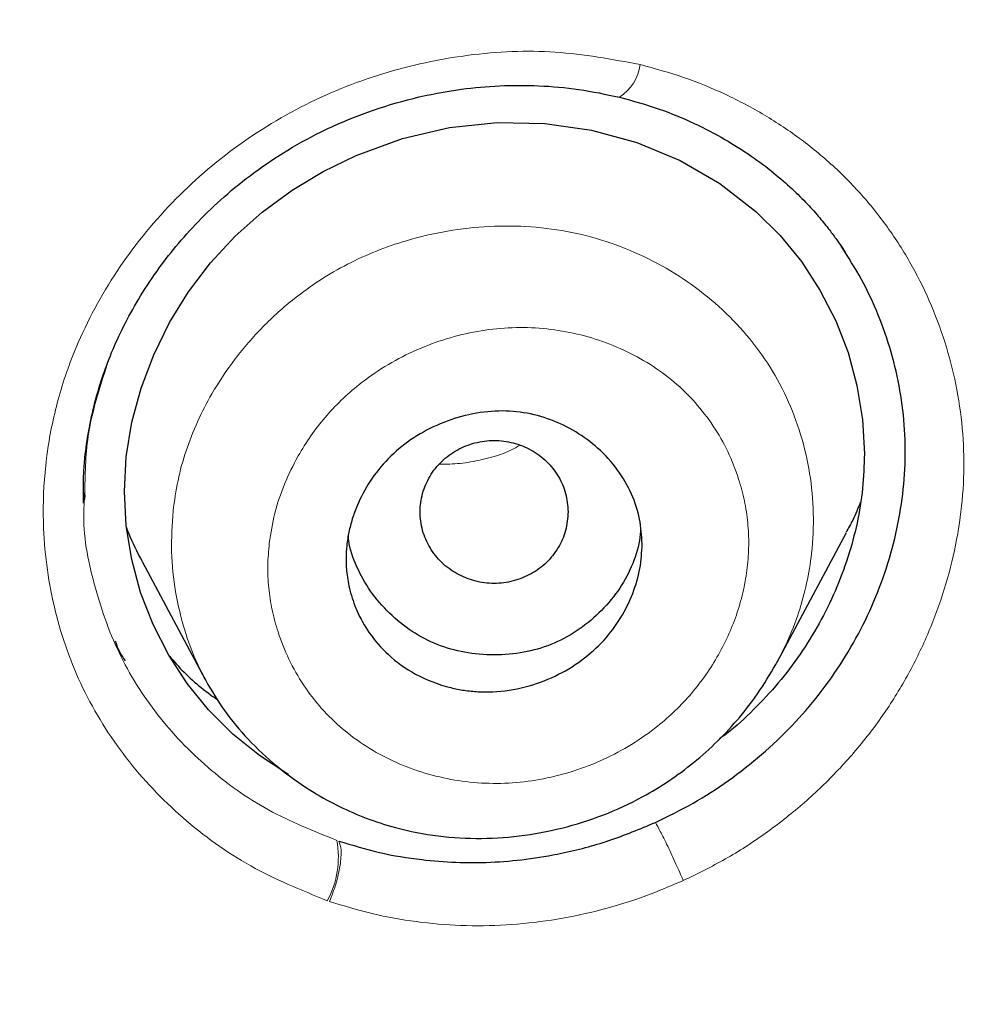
# Model space of a CAD drawing. Header units: millimetres. Extents: x 8 to 830, y 12 to 2106.
# Tile 184 of 256: x 500.1 to 505.93, y 1776.32 to 1782.3. Entities that reach past the tile are written whole.
import ezdxf

# ---------------------------------------------------------------- set-up
doc = ezdxf.new("R2010")
doc.units = ezdxf.units.MM

msp = doc.modelspace()

# ---------------------------------------------------------------- linework, layer by layer
at = {"color": 7, "linetype": 'Continuous', "lineweight": 30}
for p, q in [((500.4925, 1779.4282), (500.489, 1779.3699)), ((500.4925, 1779.4282), (500.489, 1779.3699)), ((500.4899, 1779.4283), (500.4899, 1779.4115)), ((500.4899, 1779.4283), (500.4899, 1779.4115)), ((500.4961, 1779.4139), (500.4946, 1779.388)), ((500.4961, 1779.4139), (500.4946, 1779.388)), ((504.7053, 1778.3978), (505.1258, 1779.1864)), ((500.8451, 1779.0103), (501.2273, 1778.293)), ((504.7807, 1778.3591), (504.7808, 1778.3592)), ((504.7807, 1778.3591), (504.7808, 1778.3592)), ((501.2341, 1778.2836), (501.229, 1778.2939))]:
    msp.add_line(p, q, dxfattribs=at)
at = {"color": 8, "linetype": 'Continuous', "lineweight": 0}
msp.add_line((501.24, 1778.2716), (501.2341, 1778.2836), dxfattribs=at)
at = {"color": 7, "linetype": 'Continuous', "lineweight": 30, "flags": 128}
msp.add_lwpolyline([(501.7353, 1777.7144), (501.7313, 1777.7165), (501.5573, 1777.8301), (501.3963, 1777.9606), (501.2489, 1778.1076), (501.119, 1778.2675), (501.0066, 1778.4403), (500.9117, 1778.626), (500.8356, 1778.8219), (500.7812, 1779.0222), (500.7484, 1779.227), (500.7374, 1779.4361), (500.7487, 1779.6457), (500.783, 1779.8569), (500.8386, 1780.0643), (500.9152, 1780.2673), (501.0111, 1780.4622), (501.1266, 1780.6492), (501.2605, 1780.8258), (501.4099, 1780.9874), (501.5748, 1781.1343), (501.7557, 1781.2673), (501.9459, 1781.382), (502.1464, 1781.4795), (502.4276, 1781.5821), (502.7131, 1781.6486), (503.0029, 1781.6792), (503.2924, 1781.674), (503.5756, 1781.6331), (503.8524, 1781.5567), (504.1154, 1781.4472), (504.3564, 1781.3075), (504.5749, 1781.1377), (504.7218, 1780.9923), (504.8517, 1780.8333), (504.9645, 1780.6605), (505.0602, 1780.4742), (505.1352, 1780.2813), (505.1896, 1780.081), (505.2233, 1779.8733), (505.2345, 1779.665), (505.2345, 1779.665)], dxfattribs=at)
msp.add_lwpolyline([(501.7353, 1777.7144), (501.7313, 1777.7165), (501.5573, 1777.8301), (501.3963, 1777.9606), (501.2489, 1778.1076), (501.119, 1778.2675), (501.0066, 1778.4403), (500.9117, 1778.626), (500.8356, 1778.8219), (500.7812, 1779.0222), (500.7484, 1779.227), (500.7374, 1779.4361), (500.7487, 1779.6457), (500.783, 1779.8569), (500.8386, 1780.0643), (500.9152, 1780.2673), (501.0111, 1780.4622), (501.1266, 1780.6492), (501.2605, 1780.8258), (501.4099, 1780.9874), (501.5748, 1781.1343), (501.7557, 1781.2673), (501.9459, 1781.382), (502.1464, 1781.4795), (502.4276, 1781.5821), (502.7131, 1781.6486), (503.0029, 1781.6792), (503.2924, 1781.674), (503.5756, 1781.6331), (503.8524, 1781.5567), (504.1154, 1781.4472), (504.3564, 1781.3075), (504.5749, 1781.1377), (504.7218, 1780.9923), (504.8517, 1780.8333), (504.9645, 1780.6605), (505.0602, 1780.4742), (505.1352, 1780.2813), (505.1896, 1780.081), (505.2233, 1779.8733), (505.2345, 1779.665), (505.2345, 1779.665)], dxfattribs=at)
at = {"color": 8, "linetype": 'Continuous', "lineweight": 0}
for centre, radius, start, end in [((503.5913, 1782.0716), 0.2841, 302.86538, 351.83826), ((501.4778, 1777.2138), 0.5597, 331.58737, 10.32025)]:
    msp.add_arc(centre, radius, start, end, dxfattribs=at)
at = {"color": 7, "linetype": 'Continuous', "lineweight": 30}
for points, knots in [([(510.7345, 1777.283), (511.196, 1778.5113), (512.1144, 1780.956), (513.0981, 1784.7258), (513.8725, 1788.5069), (514.4563, 1792.2995), (514.9429, 1796.4852), (515.2975, 1801.0645), (515.5074, 1806.0295), (515.6025, 1811.5769), (515.5925, 1817.7062), (515.5808, 1824.4363), (515.4774, 1831.185), (515.1582, 1837.9628), (514.6141, 1843.6189), (513.9442, 1848.142), (513.2786, 1851.5396), (512.3994, 1854.9237), (511.2437, 1858.2683), (509.8264, 1861.3448), (508.149, 1864.1086), (506.2557, 1866.5237), (504.0457, 1868.669), (501.6067, 1870.5234), (499.0248, 1872.1214), (495.9035, 1873.724), (492.2173, 1875.2455), (487.9674, 1876.6144), (483.6514, 1877.6968), (479.2858, 1878.5243), (474.8847, 1879.0927), (470.4737, 1879.4169), (466.0811, 1879.5438), (461.7102, 1879.5546), (457.3392, 1879.5425), (452.9465, 1879.4146), (448.5357, 1879.0926), (444.1344, 1878.5252), (439.7689, 1877.6974), (435.4526, 1876.6159), (431.2032, 1875.2452), (427.5168, 1873.7246), (424.3955, 1872.1222), (421.8134, 1870.5248), (419.3748, 1868.6694), (417.1645, 1866.5249), (415.271, 1864.109), (413.594, 1861.3452), (412.1761, 1858.2686), (411.0209, 1854.9241), (410.1414, 1851.5401), (409.4759, 1848.1425), (408.8061, 1843.6193), (408.2616, 1837.9633), (407.9432, 1831.1854), (407.8394, 1824.4365), (407.8275, 1817.7065), (407.8173, 1811.1258), (407.9407, 1804.6729), (408.2877, 1798.3482), (408.8661, 1792.8889), (409.5849, 1788.3045), (410.3544, 1784.5914), (411.3287, 1780.8899), (412.232, 1778.4891), (412.6859, 1777.283)], [0, 0, 0, 0, 0.01422, 0.028301, 0.042283, 0.056188, 0.070046, 0.088148, 0.106186, 0.124159, 0.148558, 0.172923, 0.197399, 0.221993, 0.24671, 0.259145, 0.27167, 0.284302, 0.297067, 0.309991, 0.320883, 0.3319, 0.342924, 0.353811, 0.364567, 0.375221, 0.391058, 0.40678, 0.422432, 0.438055, 0.453668, 0.469227, 0.484683, 0.500001, 0.515318, 0.530774, 0.546334, 0.561944, 0.577571, 0.59322, 0.608942, 0.624779, 0.635434, 0.646191, 0.657076, 0.668103, 0.679114, 0.690014, 0.702933, 0.7157, 0.728331, 0.740856, 0.753291, 0.778008, 0.802602, 0.827078, 0.851444, 0.875842, 0.898728, 0.921719, 0.944802, 0.958463, 0.9722, 0.986034, 1, 1, 1, 1]), ([(510.7345, 1777.283), (511.196, 1778.5113), (512.1144, 1780.956), (513.0981, 1784.7258), (513.8725, 1788.5069), (514.4563, 1792.2995), (514.9429, 1796.4852), (515.2975, 1801.0645), (515.5074, 1806.0295), (515.6025, 1811.5769), (515.5925, 1817.7062), (515.5808, 1824.4363), (515.4774, 1831.185), (515.1582, 1837.9628), (514.6141, 1843.6189), (513.9442, 1848.142), (513.2786, 1851.5396), (512.3994, 1854.9237), (511.2437, 1858.2683), (509.8264, 1861.3448), (508.149, 1864.1086), (506.2557, 1866.5237), (504.0457, 1868.669), (501.6067, 1870.5234), (499.0248, 1872.1214), (495.9035, 1873.724), (492.2173, 1875.2455), (487.9674, 1876.6144), (483.6514, 1877.6968), (479.2858, 1878.5243), (474.8847, 1879.0927), (470.4737, 1879.4169), (466.0811, 1879.5438), (461.7102, 1879.5546), (457.3392, 1879.5425), (452.9465, 1879.4146), (448.5357, 1879.0926), (444.1344, 1878.5252), (439.7689, 1877.6974), (435.4526, 1876.6159), (431.2032, 1875.2452), (427.5168, 1873.7246), (424.3955, 1872.1222), (421.8134, 1870.5248), (419.3748, 1868.6694), (417.1645, 1866.5249), (415.271, 1864.109), (413.594, 1861.3452), (412.1761, 1858.2686), (411.0209, 1854.9241), (410.1414, 1851.5401), (409.4759, 1848.1425), (408.8061, 1843.6193), (408.2616, 1837.9633), (407.9432, 1831.1854), (407.8394, 1824.4365), (407.8275, 1817.7065), (407.8173, 1811.1258), (407.9407, 1804.6729), (408.2877, 1798.3482), (408.8661, 1792.8889), (409.5849, 1788.3045), (410.3544, 1784.5914), (411.3287, 1780.8899), (412.232, 1778.4891), (412.6859, 1777.283)], [0, 0, 0, 0, 0.01422, 0.028301, 0.042283, 0.056188, 0.070046, 0.088148, 0.106186, 0.124159, 0.148558, 0.172923, 0.197399, 0.221993, 0.24671, 0.259145, 0.27167, 0.284302, 0.297067, 0.309991, 0.320883, 0.3319, 0.342924, 0.353811, 0.364567, 0.375221, 0.391058, 0.40678, 0.422432, 0.438055, 0.453668, 0.469227, 0.484683, 0.500001, 0.515318, 0.530774, 0.546334, 0.561944, 0.577571, 0.59322, 0.608942, 0.624779, 0.635434, 0.646191, 0.657076, 0.668103, 0.679114, 0.690014, 0.702933, 0.7157, 0.728331, 0.740856, 0.753291, 0.778008, 0.802602, 0.827078, 0.851444, 0.875842, 0.898728, 0.921719, 0.944802, 0.958463, 0.9722, 0.986034, 1, 1, 1, 1]), ([(509.3423, 1777.4049), (509.7183, 1778.3924), (510.4698, 1780.3658), (511.3321, 1783.4065), (512.0458, 1786.4763), (512.6171, 1789.5709), (513.0767, 1792.6797), (513.5103, 1796.3921), (513.8592, 1800.711), (514.082, 1805.6321), (514.1824, 1810.777), (514.1877, 1816.1421), (514.1728, 1821.7311), (514.1152, 1827.3234), (513.9424, 1832.9205), (513.5875, 1838.5169), (513.0842, 1843.1695), (512.5192, 1846.875), (511.9914, 1849.6415), (511.3341, 1852.3856), (510.5188, 1855.0941), (509.5118, 1857.7456), (508.3826, 1860.0977), (507.1653, 1862.1408), (505.9164, 1863.8884), (504.5021, 1865.5141), (502.7581, 1867.1622), (500.6561, 1868.7706), (498.2049, 1870.3023), (495.4674, 1871.7247), (492.4542, 1873.021), (489.1781, 1874.1775), (485.8389, 1875.1431), (482.4531, 1875.9391), (478.7474, 1876.6301), (474.7215, 1877.1587), (470.3866, 1877.4866), (466.0475, 1877.6185), (461.7109, 1877.6317), (457.3736, 1877.6168), (453.0331, 1877.4839), (448.6974, 1877.1591), (444.6718, 1876.6304), (440.9669, 1875.9404), (437.5818, 1875.1439), (434.2431, 1874.1765), (430.9665, 1873.02), (427.9522, 1871.7254), (425.2152, 1870.3025), (422.7646, 1868.7707), (420.6639, 1867.1614), (418.9187, 1865.5147), (417.5059, 1863.8877), (416.2553, 1862.1413), (415.0394, 1860.0972), (413.9094, 1857.7456), (412.9024, 1855.0942), (412.0874, 1852.3857), (411.43, 1849.6416), (410.902, 1846.8752), (410.3372, 1843.1697), (409.8334, 1838.5173), (409.4791, 1832.9208), (409.3061, 1827.3237), (409.2483, 1821.7314), (409.2333, 1816.1424), (409.2386, 1810.8518), (409.3331, 1805.8564), (409.5372, 1801.1587), (409.8955, 1796.4662), (410.376, 1792.367), (410.9254, 1788.8629), (411.4883, 1785.9489), (412.1819, 1783.0587), (413.0111, 1780.1956), (413.7221, 1778.3357), (414.078, 1777.4049)], [0, 0, 0, 0, 0.011709, 0.0234, 0.035079, 0.046745, 0.058401, 0.070053, 0.08835, 0.106637, 0.124908, 0.145647, 0.166375, 0.187119, 0.207887, 0.228673, 0.249479, 0.259892, 0.270315, 0.28075, 0.291198, 0.301658, 0.31213, 0.319994, 0.327864, 0.335737, 0.343609, 0.354092, 0.364563, 0.37502, 0.38755, 0.400066, 0.41258, 0.425091, 0.437599, 0.45323, 0.468841, 0.484431, 0.499999, 0.515569, 0.531166, 0.546782, 0.562408, 0.574915, 0.587424, 0.599934, 0.612454, 0.624987, 0.635443, 0.645912, 0.656393, 0.664263, 0.672136, 0.680006, 0.687871, 0.698343, 0.708803, 0.71925, 0.729685, 0.740108, 0.750521, 0.771326, 0.792113, 0.81288, 0.833624, 0.854353, 0.875091, 0.892532, 0.909986, 0.927451, 0.944927, 0.955919, 0.966921, 0.977933, 0.988958, 1, 1, 1, 1]), ([(509.3423, 1777.4049), (509.7183, 1778.3924), (510.4698, 1780.3658), (511.3321, 1783.4065), (512.0458, 1786.4763), (512.6171, 1789.5709), (513.0767, 1792.6797), (513.5103, 1796.3921), (513.8592, 1800.711), (514.082, 1805.6321), (514.1824, 1810.777), (514.1877, 1816.1421), (514.1728, 1821.7311), (514.1152, 1827.3234), (513.9424, 1832.9205), (513.5875, 1838.5169), (513.0842, 1843.1695), (512.5192, 1846.875), (511.9914, 1849.6415), (511.3341, 1852.3856), (510.5188, 1855.0941), (509.5118, 1857.7456), (508.3826, 1860.0977), (507.1653, 1862.1408), (505.9164, 1863.8884), (504.5021, 1865.5141), (502.7581, 1867.1622), (500.6561, 1868.7706), (498.2049, 1870.3023), (495.4674, 1871.7247), (492.4542, 1873.021), (489.1781, 1874.1775), (485.8389, 1875.1431), (482.4531, 1875.9391), (478.7474, 1876.6301), (474.7215, 1877.1587), (470.3866, 1877.4866), (466.0475, 1877.6185), (461.7109, 1877.6317), (457.3736, 1877.6168), (453.0331, 1877.4839), (448.6974, 1877.1591), (444.6718, 1876.6304), (440.9669, 1875.9404), (437.5818, 1875.1439), (434.2431, 1874.1765), (430.9665, 1873.02), (427.9522, 1871.7254), (425.2152, 1870.3025), (422.7646, 1868.7707), (420.6639, 1867.1614), (418.9187, 1865.5147), (417.5059, 1863.8877), (416.2553, 1862.1413), (415.0394, 1860.0972), (413.9094, 1857.7456), (412.9024, 1855.0942), (412.0874, 1852.3857), (411.43, 1849.6416), (410.902, 1846.8752), (410.3372, 1843.1697), (409.8334, 1838.5173), (409.4791, 1832.9208), (409.3061, 1827.3237), (409.2483, 1821.7314), (409.2333, 1816.1424), (409.2386, 1810.8518), (409.3331, 1805.8564), (409.5372, 1801.1587), (409.8955, 1796.4662), (410.376, 1792.367), (410.9254, 1788.8629), (411.4883, 1785.9489), (412.1819, 1783.0587), (413.0111, 1780.1956), (413.7221, 1778.3357), (414.078, 1777.4049)], [0, 0, 0, 0, 0.011709, 0.0234, 0.035079, 0.046745, 0.058401, 0.070053, 0.08835, 0.106637, 0.124908, 0.145647, 0.166375, 0.187119, 0.207887, 0.228673, 0.249479, 0.259892, 0.270315, 0.28075, 0.291198, 0.301658, 0.31213, 0.319994, 0.327864, 0.335737, 0.343609, 0.354092, 0.364563, 0.37502, 0.38755, 0.400066, 0.41258, 0.425091, 0.437599, 0.45323, 0.468841, 0.484431, 0.499999, 0.515569, 0.531166, 0.546782, 0.562408, 0.574915, 0.587424, 0.599934, 0.612454, 0.624987, 0.635443, 0.645912, 0.656393, 0.664263, 0.672136, 0.680006, 0.687871, 0.698343, 0.708803, 0.71925, 0.729685, 0.740108, 0.750521, 0.771326, 0.792113, 0.81288, 0.833624, 0.854353, 0.875091, 0.892532, 0.909986, 0.927451, 0.944927, 0.955919, 0.966921, 0.977933, 0.988958, 1, 1, 1, 1]), ([(508.3202, 1777.3359), (508.7985, 1778.4952), (509.7545, 1780.8126), (510.788, 1784.4226), (511.6166, 1788.0801), (512.2464, 1791.7765), (512.7756, 1795.8703), (513.1697, 1800.3591), (513.417, 1805.2416), (513.5453, 1810.7256), (513.5585, 1816.8085), (513.5606, 1823.49), (513.4743, 1830.1716), (513.1667, 1836.8495), (512.6311, 1842.4042), (511.9673, 1846.826), (511.3019, 1850.1163), (510.4321, 1853.3565), (509.3065, 1856.5263), (507.9429, 1859.4109), (506.3599, 1861.974), (504.5983, 1864.1964), (502.5595, 1866.1824), (500.3025, 1867.9285), (497.8838, 1869.4473), (494.9213, 1870.9911), (491.3953, 1872.4735), (487.3101, 1873.8118), (483.1507, 1874.8777), (478.9236, 1875.6925), (474.6437, 1876.2589), (470.3355, 1876.5862), (466.0213, 1876.7151), (463.1471, 1876.7218), (461.71, 1876.7251)], [0, 0, 0, 0, 0.027961, 0.055896, 0.083926, 0.111994, 0.13998, 0.176562, 0.213145, 0.249758, 0.299733, 0.349715, 0.399667, 0.449587, 0.499558, 0.524633, 0.549704, 0.574672, 0.599627, 0.624766, 0.645672, 0.666497, 0.687479, 0.708392, 0.729201, 0.750078, 0.781476, 0.812638, 0.843742, 0.874921, 0.906237, 0.937548, 0.968776, 1, 1, 1, 1]), ([(508.2107, 1777.3286), (508.6915, 1778.4907), (509.6516, 1780.811), (510.687, 1784.424), (511.5166, 1788.0821), (512.1472, 1791.781), (512.6769, 1795.88), (513.0712, 1800.3736), (513.3179, 1805.2581), (513.4455, 1810.7407), (513.4585, 1816.8209), (513.4606, 1823.4995), (513.3738, 1830.1771), (513.066, 1836.846), (512.531, 1842.3872), (511.8703, 1846.7991), (511.2047, 1850.0886), (510.3331, 1853.3346), (509.2045, 1856.5081), (507.839, 1859.3893), (506.2563, 1861.9448), (504.4955, 1864.1581), (502.4585, 1866.1349), (500.2046, 1867.8723), (497.7903, 1869.3832), (494.834, 1870.9189), (491.3161, 1872.3935), (487.2412, 1873.7249), (483.0927, 1874.7853), (478.8769, 1875.5958), (474.6084, 1876.1589), (470.3119, 1876.4841), (466.0095, 1876.6122), (463.1431, 1876.6188), (461.71, 1876.6221)], [0, 0, 0, 0, 0.02807, 0.056049, 0.084097, 0.11222, 0.14029, 0.176957, 0.213595, 0.25024, 0.300239, 0.350256, 0.400249, 0.450165, 0.500053, 0.525046, 0.550147, 0.575233, 0.600252, 0.625384, 0.646253, 0.667044, 0.687993, 0.70887, 0.729645, 0.750488, 0.781834, 0.812944, 0.843996, 0.875125, 0.90639, 0.93765, 0.968827, 1, 1, 1, 1]), ([(500.4891, 1779.3655), (500.4884, 1779.3933), (500.4871, 1779.4487), (500.4882, 1779.5427), (500.4982, 1779.6632), (500.5187, 1779.8087), (500.5539, 1779.9702), (500.601, 1780.1294), (500.6588, 1780.2838), (500.732, 1780.4436), (500.8233, 1780.6096), (500.9296, 1780.7719), (501.0512, 1780.9299), (501.1865, 1781.0814), (501.3442, 1781.2323), (501.5258, 1781.3791), (501.7324, 1781.5177), (501.9643, 1781.6423), (502.2194, 1781.7486), (502.4953, 1781.832), (502.7638, 1781.8828), (503.0192, 1781.9058), (503.2578, 1781.9058), (503.5025, 1781.8849), (503.6635, 1781.8505), (503.7454, 1781.8331)], [0, 0, 0, 0, 0.022094, 0.044001, 0.066167, 0.10178, 0.140583, 0.173955, 0.209415, 0.246866, 0.286567, 0.330158, 0.369701, 0.412191, 0.457664, 0.506167, 0.557778, 0.612584, 0.670089, 0.730212, 0.793097, 0.842176, 0.892963, 0.945538, 1, 1, 1, 1]), ([(500.4891, 1779.3655), (500.4884, 1779.3933), (500.4871, 1779.4487), (500.4882, 1779.5427), (500.4982, 1779.6632), (500.5187, 1779.8087), (500.5539, 1779.9702), (500.601, 1780.1294), (500.6588, 1780.2838), (500.732, 1780.4436), (500.8233, 1780.6096), (500.9296, 1780.7719), (501.0512, 1780.9299), (501.1865, 1781.0814), (501.3442, 1781.2323), (501.5258, 1781.3791), (501.7324, 1781.5177), (501.9643, 1781.6423), (502.2194, 1781.7486), (502.4953, 1781.832), (502.7638, 1781.8828), (503.0192, 1781.9058), (503.2578, 1781.9058), (503.5025, 1781.8849), (503.6635, 1781.8505), (503.7454, 1781.8331)], [0, 0, 0, 0, 0.022094, 0.044001, 0.066167, 0.10178, 0.140583, 0.173955, 0.209415, 0.246866, 0.286567, 0.330158, 0.369701, 0.412191, 0.457664, 0.506167, 0.557778, 0.612584, 0.670089, 0.730212, 0.793097, 0.842176, 0.892963, 0.945538, 1, 1, 1, 1]), ([(503.7454, 1781.8331), (503.8267, 1781.8107), (503.9831, 1781.7676), (504.1966, 1781.6789), (504.3832, 1781.5822), (504.5434, 1781.4807), (504.6792, 1781.3789), (504.7924, 1781.2803), (504.8854, 1781.1879), (504.9602, 1781.1041), (505.0191, 1781.031), (505.0639, 1780.9704), (505.0967, 1780.9231), (505.1137, 1780.8973), (505.1207, 1780.8866)], [0, 0, 0, 0, 0.1428432, 0.2746888, 0.3955583, 0.5054898, 0.6045458, 0.6928051, 0.7703502, 0.8372561, 0.8936537, 0.9395771, 0.9750104, 1, 1, 1, 1]), ([(503.7454, 1781.8331), (503.8267, 1781.8107), (503.9831, 1781.7676), (504.1966, 1781.6789), (504.3832, 1781.5822), (504.5434, 1781.4807), (504.6792, 1781.3789), (504.7924, 1781.2803), (504.8854, 1781.1879), (504.9602, 1781.1041), (505.0191, 1781.031), (505.0639, 1780.9704), (505.0967, 1780.9231), (505.1137, 1780.8973), (505.1207, 1780.8866)], [0, 0, 0, 0, 0.1428432, 0.2746888, 0.3955583, 0.5054898, 0.6045458, 0.6928051, 0.7703502, 0.8372561, 0.8936537, 0.9395771, 0.9750104, 1, 1, 1, 1]), ([(503.9646, 1777.4232), (504.0416, 1777.4608), (504.1952, 1777.5359), (504.4107, 1777.6757), (504.612, 1777.833), (504.7964, 1778.0084), (504.9623, 1778.1998), (505.1076, 1778.4059), (505.2307, 1778.6246), (505.3311, 1778.8531), (505.4076, 1779.0888), (505.4593, 1779.3291), (505.4852, 1779.571), (505.4839, 1779.8122), (505.4551, 1780.0503), (505.4011, 1780.2837), (505.3223, 1780.5095), (505.2219, 1780.7266), (505.1362, 1780.8605), (505.0934, 1780.9275)], [0, 0, 0, 0, 0.059117, 0.118016, 0.176754, 0.235378, 0.293944, 0.352528, 0.411247, 0.470092, 0.528967, 0.587775, 0.64644, 0.704934, 0.76355, 0.822501, 0.881665, 0.940884, 1, 1, 1, 1]), ([(503.9646, 1777.4232), (504.0416, 1777.4608), (504.1952, 1777.5359), (504.4107, 1777.6757), (504.612, 1777.833), (504.7964, 1778.0084), (504.9623, 1778.1998), (505.1076, 1778.4059), (505.2307, 1778.6246), (505.3311, 1778.8531), (505.4076, 1779.0888), (505.4593, 1779.3291), (505.4852, 1779.571), (505.4839, 1779.8122), (505.4551, 1780.0503), (505.4011, 1780.2837), (505.3223, 1780.5095), (505.2219, 1780.7266), (505.1362, 1780.8605), (505.0934, 1780.9275)], [0, 0, 0, 0, 0.059117, 0.118016, 0.176754, 0.235378, 0.293944, 0.352528, 0.411247, 0.470092, 0.528967, 0.587775, 0.64644, 0.704934, 0.76355, 0.822501, 0.881665, 0.940884, 1, 1, 1, 1]), ([(503.8841, 1779.117), (503.8813, 1779.0671), (503.8757, 1778.9655), (503.8304, 1778.8131), (503.7572, 1778.6644), (503.6529, 1778.5251), (503.5178, 1778.4038), (503.3556, 1778.307), (503.1723, 1778.2404), (503.0123, 1778.216), (502.8881, 1778.2168), (502.8026, 1778.2255), (502.6716, 1778.2513), (502.5085, 1778.3142), (502.3417, 1778.433), (502.2247, 1778.5679), (502.1496, 1778.7025), (502.1069, 1778.8264), (502.0875, 1778.9332), (502.0826, 1779.025), (502.0873, 1779.1084), (502.1001, 1779.1893), (502.121, 1779.2694), (502.1594, 1779.3747), (502.2267, 1779.5014), (502.3367, 1779.6386), (502.4745, 1779.7538), (502.6337, 1779.8432), (502.8086, 1779.9032), (502.9883, 1779.9301), (503.1649, 1779.9204), (503.3307, 1779.8762), (503.4828, 1779.8023), (503.6212, 1779.7), (503.7375, 1779.5722), (503.8228, 1779.4246), (503.8747, 1779.2719), (503.881, 1779.1675), (503.8841, 1779.117)], [0, 0, 0, 0, 0.02767, 0.056276, 0.085841, 0.116449, 0.148242, 0.181073, 0.215228, 0.250505, 0.266499, 0.281929, 0.296936, 0.339012, 0.37683, 0.410216, 0.439373, 0.464235, 0.484761, 0.500898, 0.515856, 0.530943, 0.545988, 0.561124, 0.591765, 0.622674, 0.654034, 0.685915, 0.718217, 0.751137, 0.78227, 0.813419, 0.844532, 0.875597, 0.909672, 0.94167, 0.971821, 1, 1, 1, 1]), ([(503.4341, 1779.3112), (503.431, 1779.3491), (503.4248, 1779.4249), (503.3775, 1779.5308), (503.3062, 1779.6223), (503.2114, 1779.6916), (503.1018, 1779.7355), (502.9841, 1779.7511), (502.8664, 1779.7355), (502.7568, 1779.6916), (502.6621, 1779.6223), (502.5903, 1779.5308), (502.5449, 1779.4249), (502.5287, 1779.3112), (502.5449, 1779.1975), (502.5903, 1779.0916), (502.6621, 1779.0002), (502.7568, 1778.9308), (502.8664, 1778.887), (502.9841, 1778.8713), (503.1018, 1778.887), (503.2114, 1778.9308), (503.3062, 1779.0002), (503.3775, 1779.0916), (503.4248, 1779.1975), (503.431, 1779.2733), (503.4341, 1779.3112)], [0, 0, 0, 0, 0.041659, 0.083341, 0.125, 0.166659, 0.208341, 0.25, 0.291659, 0.333341, 0.375, 0.416659, 0.458341, 0.5, 0.541659, 0.583341, 0.625, 0.666659, 0.708341, 0.75, 0.791659, 0.833341, 0.875, 0.916659, 0.958341, 1, 1, 1, 1]), ([(505.2345, 1779.665), (505.2324, 1779.5944), (505.2281, 1779.4536), (505.1933, 1779.2427), (505.1375, 1779.034), (505.0599, 1778.8294), (504.963, 1778.6317), (504.8472, 1778.4447), (504.714, 1778.2694), (504.5634, 1778.1084), (504.4426, 1777.9953), (504.3687, 1777.9418), (504.3545, 1777.9316)], [0, 0, 0, 0, 0.108514, 0.216302, 0.324546, 0.434397, 0.543986, 0.65192, 0.759302, 0.867221, 0.974567, 1, 1, 1, 1]), ([(505.2345, 1779.665), (505.2324, 1779.5944), (505.2281, 1779.4536), (505.1933, 1779.2427), (505.1375, 1779.034), (505.0599, 1778.8294), (504.963, 1778.6317), (504.8472, 1778.4447), (504.714, 1778.2694), (504.5634, 1778.1084), (504.4426, 1777.9953), (504.3687, 1777.9418), (504.3545, 1777.9316)], [0, 0, 0, 0, 0.108514, 0.216302, 0.324546, 0.434397, 0.543986, 0.65192, 0.759302, 0.867221, 0.974567, 1, 1, 1, 1]), ([(505.2099, 1779.3687), (505.1956, 1779.3328), (505.1709, 1779.2707), (505.1373, 1779.2123), (505.1232, 1779.1878)], [0, 0, 0, 0, 0.580208, 1, 1, 1, 1]), ([(500.8461, 1779.0108), (500.816, 1779.0668), (500.7798, 1779.1343), (500.7541, 1779.2064), (500.7497, 1779.2186)], [0, 0, 0, 0, 0.830481, 1, 1, 1, 1]), ([(503.8744, 1779.211), (503.8727, 1779.1865), (503.8672, 1779.1063), (503.8224, 1778.9754), (503.7396, 1778.8253), (503.6241, 1778.6931), (503.4874, 1778.5819), (503.3321, 1778.5002), (503.1626, 1778.4518), (502.9844, 1778.4369), (502.8061, 1778.4516), (502.6365, 1778.4999), (502.4813, 1778.5813), (502.3447, 1778.6926), (502.2288, 1778.8249), (502.1465, 1778.9754), (502.104, 1779.0917), (502.0987, 1779.157), (502.0979, 1779.1667)], [0, 0, 0, 0, 0.029501, 0.096861, 0.164121, 0.234077, 0.304199, 0.371491, 0.438744, 0.508755, 0.578926, 0.646212, 0.713411, 0.78333, 0.853625, 0.921026, 0.988322, 1, 1, 1, 1]), ([(500.6803, 1778.5273), (500.6877, 1778.5065), (500.7031, 1778.4636), (500.7283, 1778.4257), (500.7412, 1778.4062)], [0, 0, 0, 0, 0.484556, 1, 1, 1, 1]), ([(500.6803, 1778.5273), (500.6877, 1778.5065), (500.7031, 1778.4636), (500.7283, 1778.4257), (500.7412, 1778.4062)], [0, 0, 0, 0, 0.484556, 1, 1, 1, 1]), ([(501.0102, 1778.4347), (501.0237, 1778.419), (501.0978, 1778.3325), (501.1972, 1778.243), (501.2896, 1778.1788), (501.3046, 1778.1684)], [0, 0, 0, 0, 0.156646, 0.86281, 1, 1, 1, 1]), ([(501.0102, 1778.4347), (501.0237, 1778.419), (501.0978, 1778.3325), (501.1972, 1778.243), (501.2896, 1778.1788), (501.3046, 1778.1684)], [0, 0, 0, 0, 0.156646, 0.86281, 1, 1, 1, 1]), ([(501.2313, 1778.2857), (501.2675, 1778.2242), (501.3424, 1778.0967), (501.4893, 1777.9225), (501.6651, 1777.7578), (501.8473, 1777.6272), (502.0235, 1777.5277), (502.1851, 1777.4551), (502.3799, 1777.3886), (502.6098, 1777.3395), (502.8735, 1777.3205), (503.1372, 1777.3358), (503.3965, 1777.3837), (503.6489, 1777.4637), (503.8654, 1777.5635), (504.048, 1777.674), (504.2001, 1777.7867), (504.345, 1777.9164), (504.4802, 1778.0634), (504.605, 1778.2265), (504.6739, 1778.3464), (504.7088, 1778.4071)], [0, 0, 0, 0, 0.050376, 0.104393, 0.162101, 0.223451, 0.266252, 0.309135, 0.351586, 0.414503, 0.476977, 0.539062, 0.600724, 0.661938, 0.724161, 0.767067, 0.811113, 0.856382, 0.902934, 0.950801, 1, 1, 1, 1]), ([(491.3954, 1756.8525), (492.0372, 1757.4296), (493.3208, 1758.5836), (495.2393, 1760.3175), (496.884, 1761.8228), (498.2548, 1763.1005), (499.3574, 1764.1464), (500.4486, 1765.2034), (501.3979, 1766.1502), (502.208, 1766.9839), (502.8839, 1767.6998), (503.5477, 1768.4262), (504.1974, 1769.1639), (504.8303, 1769.9148), (505.4431, 1770.6802), (506.033, 1771.4616), (506.5969, 1772.2603), (507.1312, 1773.0778), (507.6348, 1773.9135), (508.1082, 1774.7655), (508.5508, 1775.6323), (508.9654, 1776.5114), (509.2165, 1777.1072), (509.342, 1777.405)], [0, 0, 0, 0, 0.093359, 0.186706, 0.280006, 0.334976, 0.389956, 0.444959, 0.499974, 0.535699, 0.571426, 0.607157, 0.64289, 0.678614, 0.714318, 0.750006, 0.785687, 0.821385, 0.857107, 0.892845, 0.928584, 0.964309, 1, 1, 1, 1]), ([(491.3954, 1756.8525), (492.0372, 1757.4296), (493.3208, 1758.5836), (495.2393, 1760.3175), (496.884, 1761.8228), (498.2548, 1763.1005), (499.3574, 1764.1464), (500.4486, 1765.2034), (501.3979, 1766.1502), (502.208, 1766.9839), (502.8839, 1767.6998), (503.5477, 1768.4262), (504.1974, 1769.1639), (504.8303, 1769.9148), (505.4431, 1770.6802), (506.033, 1771.4616), (506.5969, 1772.2603), (507.1312, 1773.0778), (507.6348, 1773.9135), (508.1082, 1774.7655), (508.5508, 1775.6323), (508.9654, 1776.5114), (509.2165, 1777.1072), (509.342, 1777.405)], [0, 0, 0, 0, 0.093359, 0.186706, 0.280006, 0.334976, 0.389956, 0.444959, 0.499974, 0.535699, 0.571426, 0.607157, 0.64289, 0.678614, 0.714318, 0.750006, 0.785687, 0.821385, 0.857107, 0.892845, 0.928584, 0.964309, 1, 1, 1, 1]), ([(502.0407, 1777.3099), (502.1223, 1777.2852), (502.2863, 1777.2353), (502.5259, 1777.1958), (502.7521, 1777.178), (502.9645, 1777.1788), (503.1793, 1777.1969), (503.4204, 1777.2377), (503.6855, 1777.3068), (503.8711, 1777.3842), (503.9646, 1777.4232)], [0, 0, 0, 0, 0.132679, 0.266786, 0.373492, 0.480196, 0.589992, 0.699787, 0.848856, 1, 1, 1, 1]), ([(502.0407, 1777.3099), (502.1223, 1777.2852), (502.2863, 1777.2353), (502.5259, 1777.1958), (502.7521, 1777.178), (502.9645, 1777.1788), (503.1793, 1777.1969), (503.4204, 1777.2377), (503.6855, 1777.3068), (503.8711, 1777.3842), (503.9646, 1777.4232)], [0, 0, 0, 0, 0.132679, 0.266786, 0.373492, 0.480196, 0.589992, 0.699787, 0.848856, 1, 1, 1, 1]), ([(461.71, 1758.4827), (462.9606, 1758.4859), (465.4593, 1758.4922), (469.2013, 1758.5827), (472.9315, 1758.781), (476.3812, 1759.1087), (479.5513, 1759.5395), (482.4481, 1760.0395), (485.3303, 1760.6506), (487.8527, 1761.3048), (490.0143, 1761.9649), (491.8231, 1762.593), (493.6069, 1763.2983), (495.3598, 1764.0869), (497.0684, 1764.9652), (498.7186, 1765.9383), (500.2323, 1766.9698), (501.6094, 1768.0531), (502.8473, 1769.176), (503.9892, 1770.3833), (505.0326, 1771.6606), (505.9816, 1773.0009), (506.8424, 1774.3984), (507.6279, 1775.8434), (508.0891, 1776.8377), (508.3202, 1777.3359)], [0, 0, 0, 0, 0.069983, 0.139819, 0.209532, 0.279196, 0.333982, 0.388895, 0.444034, 0.499198, 0.534947, 0.570667, 0.606421, 0.642292, 0.678185, 0.713872, 0.749485, 0.780797, 0.812262, 0.843597, 0.874737, 0.905872, 0.93711, 0.968486, 1, 1, 1, 1]), ([(461.71, 1758.5786), (462.9569, 1758.5817), (465.448, 1758.5879), (469.1788, 1758.6776), (472.898, 1758.8743), (476.3376, 1759.1995), (479.4986, 1759.6273), (482.3871, 1760.1238), (485.2612, 1760.7308), (487.7767, 1761.3806), (489.9325, 1762.0361), (491.7368, 1762.66), (493.5161, 1763.3606), (495.265, 1764.144), (496.97, 1765.0167), (498.6171, 1765.9837), (500.1284, 1767.009), (501.5038, 1768.0861), (502.7406, 1769.2028), (503.8818, 1770.404), (504.9247, 1771.6756), (505.8731, 1773.0101), (506.7335, 1774.402), (507.5187, 1775.8415), (507.9797, 1776.8322), (508.2107, 1777.3286)], [0, 0, 0, 0, 0.069984, 0.139823, 0.209539, 0.279207, 0.333996, 0.38891, 0.444049, 0.499214, 0.534963, 0.570684, 0.606438, 0.642308, 0.678202, 0.71389, 0.749503, 0.780813, 0.812277, 0.843614, 0.874752, 0.905882, 0.937115, 0.968487, 1, 1, 1, 1]), ([(510.7344, 1777.2831), (510.4257, 1776.5668), (509.8081, 1775.134), (508.6976, 1773.0682), (507.4384, 1771.087), (506.0411, 1769.1963), (504.5521, 1767.3741), (502.4833, 1765.013), (500.1525, 1762.5253), (498.3214, 1760.6399), (497.5868, 1759.8835)], [0, 0, 0, 0, 0.10699, 0.214039, 0.321081, 0.428225, 0.535423, 0.642523, 0.856592, 1, 1, 1, 1]), ([(510.7344, 1777.2831), (510.4257, 1776.5668), (509.8081, 1775.134), (508.6976, 1773.0682), (507.4384, 1771.087), (506.0411, 1769.1963), (504.5521, 1767.3741), (502.4833, 1765.013), (500.1525, 1762.5253), (498.3214, 1760.6399), (497.5868, 1759.8835)], [0, 0, 0, 0, 0.10699, 0.214039, 0.321081, 0.428225, 0.535423, 0.642523, 0.856592, 1, 1, 1, 1])]:
    msp.add_open_spline(points, degree=3, knots=knots, dxfattribs=at)
at = {"color": 8, "linetype": 'Continuous', "lineweight": 0}
for points, knots in [([(461.7102, 1877.1064), (463.6334, 1877.1007), (467.4701, 1877.0893), (473.2076, 1876.8043), (478.4196, 1876.1682), (483.1015, 1875.2722), (487.2786, 1874.2081), (491.401, 1872.8658), (494.9685, 1871.3724), (497.9684, 1869.8161), (500.4223, 1868.2829), (502.7162, 1866.525), (504.7799, 1864.5163), (506.5768, 1862.2804), (508.1983, 1859.7003), (509.5923, 1856.7901), (510.7438, 1853.5877), (511.6352, 1850.3096), (512.3167, 1846.9835), (512.9942, 1842.5268), (513.5405, 1836.9357), (513.855, 1830.217), (513.944, 1823.4955), (513.9426, 1816.7731), (513.9267, 1810.2038), (513.7534, 1803.7983), (513.3469, 1797.5794), (512.7111, 1792.2591), (511.939, 1787.835), (511.125, 1784.2867), (510.1148, 1780.7691), (509.1872, 1778.5013), (508.7216, 1777.3629)], [0, 0, 0, 0, 0.041621, 0.083027, 0.124254, 0.155187, 0.186259, 0.217684, 0.249258, 0.270278, 0.291311, 0.312423, 0.333508, 0.354515, 0.375614, 0.400882, 0.426039, 0.451271, 0.476543, 0.501735, 0.551843, 0.601883, 0.651941, 0.702019, 0.752119, 0.798831, 0.845298, 0.891449, 0.918531, 0.94558, 0.97268, 1, 1, 1, 1]), ([(507.5961, 1777.288), (508.0351, 1778.3202), (508.9099, 1780.3767), (509.8851, 1783.5682), (510.6842, 1786.7899), (511.314, 1790.0483), (511.9185, 1794.0628), (512.4186, 1798.8363), (512.745, 1804.3599), (512.8897, 1809.8863), (512.9176, 1815.4127), (512.9177, 1820.9416), (512.8914, 1826.4761), (512.7562, 1832.0134), (512.4471, 1837.5452), (511.9877, 1842.1394), (511.4638, 1845.7927), (510.9635, 1848.5171), (510.3313, 1851.2226), (509.5437, 1853.897), (508.5653, 1856.5144), (507.4635, 1858.8332), (506.2733, 1860.8484), (505.0493, 1862.5697), (503.6682, 1864.1664), (501.9731, 1865.7816), (499.9258, 1867.3626), (497.5262, 1868.8719), (494.8407, 1870.2722), (491.8857, 1871.5468), (488.6691, 1872.6808), (485.3851, 1873.6292), (482.0559, 1874.4135), (478.4216, 1875.0867), (474.4815, 1875.6014), (470.2371, 1875.9191), (465.9771, 1876.0442), (463.1334, 1876.0522), (461.71, 1876.0563)], [0, 0, 0, 0, 0.025187, 0.050179, 0.075123, 0.100094, 0.125136, 0.166903, 0.208626, 0.250313, 0.291969, 0.333625, 0.37529, 0.416998, 0.458703, 0.500331, 0.521117, 0.541911, 0.562756, 0.58369, 0.604635, 0.625533, 0.64124, 0.657021, 0.672697, 0.688253, 0.709036, 0.729951, 0.750861, 0.775791, 0.800731, 0.825772, 0.850789, 0.87571, 0.906738, 0.93776, 0.968848, 1, 1, 1, 1]), ([(507.5961, 1777.288), (508.0351, 1778.3202), (508.9099, 1780.3767), (509.8851, 1783.5682), (510.6842, 1786.7899), (511.314, 1790.0483), (511.9185, 1794.0628), (512.4186, 1798.8363), (512.745, 1804.3599), (512.8897, 1809.8863), (512.9176, 1815.4127), (512.9177, 1820.9416), (512.8914, 1826.4761), (512.7562, 1832.0134), (512.4471, 1837.5452), (511.9877, 1842.1394), (511.4638, 1845.7927), (510.9635, 1848.5171), (510.3313, 1851.2226), (509.5437, 1853.897), (508.5653, 1856.5144), (507.4635, 1858.8332), (506.2733, 1860.8484), (505.0493, 1862.5697), (503.6682, 1864.1664), (501.9731, 1865.7816), (499.9258, 1867.3626), (497.5262, 1868.8719), (494.8407, 1870.2722), (491.8857, 1871.5468), (488.6691, 1872.6808), (485.3851, 1873.6292), (482.0559, 1874.4135), (478.4216, 1875.0867), (474.4815, 1875.6014), (470.2371, 1875.9191), (465.9771, 1876.0442), (463.1334, 1876.0522), (461.71, 1876.0563)], [0, 0, 0, 0, 0.025187, 0.050179, 0.075123, 0.100094, 0.125136, 0.166903, 0.208626, 0.250313, 0.291969, 0.333625, 0.37529, 0.416998, 0.458703, 0.500331, 0.521117, 0.541911, 0.562756, 0.58369, 0.604635, 0.625533, 0.64124, 0.657021, 0.672697, 0.688253, 0.709036, 0.729951, 0.750861, 0.775791, 0.800731, 0.825772, 0.850789, 0.87571, 0.906738, 0.93776, 0.968848, 1, 1, 1, 1]), ([(501.9701, 1776.9475), (501.8113, 1777.0122), (501.4936, 1777.1415), (501.0818, 1777.4417), (500.7345, 1777.8059), (500.4691, 1778.2326), (500.3, 1778.7068), (500.2371, 1779.1538), (500.2469, 1779.5512), (500.3005, 1779.8908), (500.4169, 1780.2784), (500.6252, 1780.6996), (500.946, 1781.1271), (501.3421, 1781.4949), (501.8006, 1781.7867), (502.3028, 1781.9908), (502.8269, 1782.1024), (503.3593, 1782.1269), (503.7011, 1782.0632), (503.8725, 1782.0313)], [0, 0, 0, 0, 0.062553, 0.125136, 0.18763, 0.249986, 0.312389, 0.374896, 0.416589, 0.458237, 0.499864, 0.562207, 0.624564, 0.687067, 0.749882, 0.812605, 0.874931, 0.937267, 1, 1, 1, 1]), ([(501.9701, 1776.9475), (501.8113, 1777.0122), (501.4936, 1777.1415), (501.0818, 1777.4417), (500.7345, 1777.8059), (500.4691, 1778.2326), (500.3, 1778.7068), (500.2371, 1779.1538), (500.2469, 1779.5512), (500.3005, 1779.8908), (500.4169, 1780.2784), (500.6252, 1780.6996), (500.946, 1781.1271), (501.3421, 1781.4949), (501.8006, 1781.7867), (502.3028, 1781.9908), (502.8269, 1782.1024), (503.3593, 1782.1269), (503.7011, 1782.0632), (503.8725, 1782.0313)], [0, 0, 0, 0, 0.062553, 0.125136, 0.18763, 0.249986, 0.312389, 0.374896, 0.416589, 0.458237, 0.499864, 0.562207, 0.624564, 0.687067, 0.749882, 0.812605, 0.874931, 0.937267, 1, 1, 1, 1]), ([(503.8725, 1782.0313), (503.961, 1782.0071), (504.138, 1781.9587), (504.3904, 1781.8543), (504.6301, 1781.728), (504.8539, 1781.5786), (505.0597, 1781.4075), (505.2449, 1781.2158), (505.4072, 1781.0046), (505.5458, 1780.777), (505.6595, 1780.5354), (505.7472, 1780.2827), (505.8076, 1780.0214), (505.8397, 1779.7541), (505.8411, 1779.4829), (505.8121, 1779.2108), (505.754, 1778.9406), (505.6681, 1778.6756), (505.5555, 1778.4189), (505.4174, 1778.1734), (505.254, 1777.942), (505.0673, 1777.727), (504.8599, 1777.5297), (504.6337, 1777.3528), (504.3922, 1777.1959), (504.2201, 1777.1117), (504.134, 1777.0696)], [0, 0, 0, 0, 0.041676, 0.083346, 0.124994, 0.166606, 0.208184, 0.249756, 0.291399, 0.333132, 0.374907, 0.41666, 0.458335, 0.499895, 0.541448, 0.583123, 0.624889, 0.666681, 0.708419, 0.750025, 0.791562, 0.833156, 0.874813, 0.916518, 0.958251, 1, 1, 1, 1]), ([(503.8725, 1782.0313), (503.961, 1782.0071), (504.138, 1781.9587), (504.3904, 1781.8543), (504.6301, 1781.728), (504.8539, 1781.5786), (505.0597, 1781.4075), (505.2449, 1781.2158), (505.4072, 1781.0046), (505.5458, 1780.777), (505.6595, 1780.5354), (505.7472, 1780.2827), (505.8076, 1780.0214), (505.8397, 1779.7541), (505.8411, 1779.4829), (505.8121, 1779.2108), (505.754, 1778.9406), (505.6681, 1778.6756), (505.5555, 1778.4189), (505.4174, 1778.1734), (505.254, 1777.942), (505.0673, 1777.727), (504.8599, 1777.5297), (504.6337, 1777.3528), (504.3922, 1777.1959), (504.2201, 1777.1117), (504.134, 1777.0696)], [0, 0, 0, 0, 0.041676, 0.083346, 0.124994, 0.166606, 0.208184, 0.249756, 0.291399, 0.333132, 0.374907, 0.41666, 0.458335, 0.499895, 0.541448, 0.583123, 0.624889, 0.666681, 0.708419, 0.750025, 0.791562, 0.833156, 0.874813, 0.916518, 0.958251, 1, 1, 1, 1]), ([(501.0332, 1779.3173), (501.0417, 1779.379), (501.0586, 1779.5026), (501.1096, 1779.6844), (501.1788, 1779.8611), (501.276, 1780.0497), (501.4064, 1780.2452), (501.5749, 1780.4399), (501.7506, 1780.5983), (501.9249, 1780.7235), (502.0918, 1780.8202), (502.2675, 1780.9001), (502.4703, 1780.9704), (502.7003, 1781.0239), (502.9551, 1781.0521), (503.2091, 1781.0497), (503.4579, 1781.0162), (503.6973, 1780.9504), (503.9246, 1780.855), (504.1371, 1780.7321), (504.3312, 1780.5839), (504.5033, 1780.4126), (504.6499, 1780.2203), (504.7667, 1780.0091), (504.8526, 1779.7832), (504.9072, 1779.5468), (504.9297, 1779.3041), (504.9202, 1779.0795), (504.8871, 1778.877), (504.8374, 1778.698), (504.7742, 1778.5326), (504.7199, 1778.4309), (504.6951, 1778.3844)], [0, 0, 0, 0, 0.0282312, 0.0564795, 0.0847381, 0.1129974, 0.1506534, 0.1882395, 0.2256787, 0.2536363, 0.281481, 0.3093411, 0.3372789, 0.3745919, 0.4118878, 0.4490413, 0.4859491, 0.5226619, 0.5595265, 0.5965261, 0.6335833, 0.6706283, 0.7076334, 0.7446479, 0.7817421, 0.8188984, 0.8560651, 0.8931941, 0.9210174, 0.9488354, 0.9766543, 1, 1, 1, 1]), ([(501.6175, 1779.1217), (501.6134, 1779.0762), (501.6054, 1778.9852), (501.6123, 1778.8489), (501.6331, 1778.7137), (501.6722, 1778.5675), (501.7339, 1778.4132), (501.8228, 1778.2571), (501.9319, 1778.1144), (502.0608, 1777.9885), (502.207, 1777.8814), (502.3676, 1777.7937), (502.5398, 1777.7269), (502.7202, 1777.6816), (502.9069, 1777.6591), (503.0957, 1777.6601), (503.285, 1777.6849), (503.4713, 1777.7335), (503.6516, 1777.8036), (503.8222, 1777.8948), (503.9667, 1777.9964), (504.087, 1778.1017), (504.1854, 1778.2063), (504.2731, 1778.3201), (504.3493, 1778.4415), (504.4134, 1778.5689), (504.4644, 1778.7009), (504.502, 1778.836), (504.5252, 1778.973), (504.5339, 1779.1099), (504.5281, 1779.2461), (504.5076, 1779.3805), (504.4688, 1779.5265), (504.4079, 1779.6802), (504.319, 1779.8363), (504.2097, 1779.978), (504.0815, 1780.1037), (503.9353, 1780.211), (503.7738, 1780.2985), (503.6013, 1780.3659), (503.4209, 1780.4111), (503.2353, 1780.4337), (503.0468, 1780.4334), (502.8576, 1780.4085), (502.6713, 1780.3601), (502.4904, 1780.2897), (502.3196, 1780.199), (502.174, 1780.0974), (502.0536, 1779.9919), (501.955, 1779.8872), (501.8675, 1779.7738), (501.7828, 1779.6387), (501.707, 1779.4819), (501.6463, 1779.3037), (501.6271, 1779.1824), (501.6175, 1779.1217)], [0, 0, 0, 0, 0.015547, 0.031074, 0.046748, 0.062729, 0.083507, 0.104444, 0.125229, 0.145929, 0.166816, 0.187629, 0.208446, 0.229382, 0.250071, 0.270948, 0.29163, 0.312479, 0.333502, 0.354206, 0.374936, 0.39051, 0.406006, 0.421587, 0.437413, 0.45306, 0.468729, 0.484482, 0.500064, 0.515665, 0.531172, 0.546751, 0.562568, 0.583493, 0.604217, 0.625083, 0.645742, 0.666456, 0.687566, 0.708533, 0.729258, 0.750048, 0.770727, 0.791402, 0.812429, 0.833246, 0.854207, 0.874865, 0.890547, 0.906072, 0.921607, 0.93732, 0.958456, 0.979226, 1, 1, 1, 1]), ([(500.6327, 1780.2087), (500.5859, 1780.0637), (500.5013, 1779.8019), (500.4977, 1779.5336), (500.4961, 1779.4139)], [0, 0, 0, 0, 0.553745, 1, 1, 1, 1]), ([(500.6327, 1780.2087), (500.5859, 1780.0637), (500.5013, 1779.8019), (500.4977, 1779.5336), (500.4961, 1779.4139)], [0, 0, 0, 0, 0.553745, 1, 1, 1, 1]), ([(503.1391, 1779.7153), (503.1229, 1779.7063), (503.0492, 1779.6653), (502.9258, 1779.6305), (502.7782, 1779.6028), (502.6941, 1779.6018), (502.6523, 1779.6013)], [0, 0, 0, 0, 0.108105, 0.49342, 0.748691, 1, 1, 1, 1]), ([(500.4946, 1779.388), (500.493, 1779.3648), (500.4807, 1779.1902), (500.5444, 1778.8701), (500.6889, 1778.4487), (500.9269, 1778.0704), (501.2357, 1777.7483), (501.6032, 1777.4839), (501.8865, 1777.3708), (502.0285, 1777.3141)], [0, 0, 0, 0, 0.024857, 0.186957, 0.34924, 0.511501, 0.673906, 0.836714, 1, 1, 1, 1]), ([(500.4946, 1779.388), (500.493, 1779.3648), (500.4807, 1779.1902), (500.5444, 1778.8701), (500.6889, 1778.4487), (500.9269, 1778.0704), (501.2357, 1777.7483), (501.6032, 1777.4839), (501.8865, 1777.3708), (502.0285, 1777.3141)], [0, 0, 0, 0, 0.024857, 0.186957, 0.34924, 0.511501, 0.673906, 0.836714, 1, 1, 1, 1]), ([(501.229, 1778.2939), (501.208, 1778.3343), (501.1591, 1778.4287), (501.0956, 1778.6057), (501.0432, 1778.8239), (501.0169, 1779.0695), (501.0278, 1779.2347), (501.0332, 1779.3173)], [0, 0, 0, 0, 0.129876, 0.302937, 0.534765, 0.767303, 1, 1, 1, 1]), ([(461.71, 1758.5643), (462.9606, 1758.5679), (465.4593, 1758.5751), (469.2012, 1758.667), (472.9314, 1758.8667), (476.3809, 1759.1956), (479.551, 1759.6276), (482.4476, 1760.1285), (485.3297, 1760.7407), (487.852, 1761.3958), (490.0134, 1762.0566), (491.8221, 1762.6854), (493.6057, 1763.3914), (495.3585, 1764.1805), (497.0669, 1765.0594), (498.717, 1766.0331), (500.2304, 1767.0652), (501.6074, 1768.149), (502.8451, 1769.2723), (503.9868, 1770.48), (505.03, 1771.7578), (505.9789, 1773.0984), (506.8395, 1774.4964), (507.625, 1775.9418), (508.0861, 1776.9364), (508.3172, 1777.4348)], [0, 0, 0, 0, 0.069981, 0.139818, 0.209532, 0.279199, 0.333989, 0.388906, 0.44405, 0.499219, 0.534971, 0.570693, 0.606449, 0.642321, 0.678215, 0.713901, 0.749513, 0.780823, 0.812284, 0.843616, 0.874752, 0.905883, 0.937117, 0.968489, 1, 1, 1, 1]), ([(504.134, 1777.0696), (504.1194, 1777.103), (504.097, 1777.1543), (504.064, 1777.2259), (504.0387, 1777.2795), (504.015, 1777.3282), (503.9874, 1777.383), (503.9736, 1777.4073), (503.9646, 1777.4232)], [0, 0, 0, 0, 0.2394484, 0.3683552, 0.5, 0.6316448, 0.7605516, 1, 1, 1, 1]), ([(504.134, 1777.0696), (504.1194, 1777.103), (504.097, 1777.1543), (504.064, 1777.2259), (504.0387, 1777.2795), (504.015, 1777.3282), (503.9874, 1777.383), (503.9736, 1777.4073), (503.9646, 1777.4232)], [0, 0, 0, 0, 0.2394484, 0.3683552, 0.5, 0.6316448, 0.7605516, 1, 1, 1, 1]), ([(461.71, 1759.2043), (462.3967, 1759.2052), (463.7695, 1759.207), (465.8275, 1759.2277), (467.883, 1759.27), (469.7893, 1759.3362), (471.5464, 1759.4244), (473.1549, 1759.5302), (474.7614, 1759.6647), (476.3089, 1759.8233), (477.7976, 1760.0018), (479.2269, 1760.1982), (480.6529, 1760.4205), (482.0743, 1760.6696), (483.4898, 1760.9466), (484.8983, 1761.2525), (486.2984, 1761.5884), (487.563, 1761.9219), (488.6937, 1762.2454), (489.6927, 1762.5526), (490.6854, 1762.8808), (491.6715, 1763.2314), (492.6505, 1763.6057), (493.6219, 1764.0052), (494.5577, 1764.4191), (495.4566, 1764.8463), (496.3174, 1765.285), (497.1642, 1765.7482), (497.9945, 1766.2366), (498.8061, 1766.7511), (499.5589, 1767.2657), (500.2543, 1767.7789), (500.895, 1768.2877), (501.5185, 1768.8192), (502.1228, 1769.3722), (502.7062, 1769.9457), (503.267, 1770.5384), (503.8036, 1771.1492), (504.3379, 1771.8072), (504.8666, 1772.5137), (505.3886, 1773.2691), (505.8818, 1774.0419), (506.348, 1774.8311), (506.7884, 1775.6358), (507.2066, 1776.4544), (507.4661, 1777.0098), (507.5961, 1777.288)], [0, 0, 0, 0, 0.039229, 0.078423, 0.117586, 0.15672, 0.187454, 0.218182, 0.248912, 0.279677, 0.307187, 0.334719, 0.362261, 0.3898, 0.417325, 0.444827, 0.472297, 0.499729, 0.519658, 0.539581, 0.559504, 0.57944, 0.5994, 0.6194, 0.63945, 0.65785, 0.67625, 0.694635, 0.712991, 0.731309, 0.749585, 0.765178, 0.780832, 0.796527, 0.812245, 0.827968, 0.843678, 0.859358, 0.874993, 0.89281, 0.910606, 0.928405, 0.94623, 0.964096, 0.982016, 1, 1, 1, 1]), ([(461.71, 1759.2043), (462.3967, 1759.2052), (463.7695, 1759.207), (465.8275, 1759.2277), (467.883, 1759.27), (469.7893, 1759.3362), (471.5464, 1759.4244), (473.1549, 1759.5302), (474.7614, 1759.6647), (476.3089, 1759.8233), (477.7976, 1760.0018), (479.2269, 1760.1982), (480.6529, 1760.4205), (482.0743, 1760.6696), (483.4898, 1760.9466), (484.8983, 1761.2525), (486.2984, 1761.5884), (487.563, 1761.9219), (488.6937, 1762.2454), (489.6927, 1762.5526), (490.6854, 1762.8808), (491.6715, 1763.2314), (492.6505, 1763.6057), (493.6219, 1764.0052), (494.5577, 1764.4191), (495.4566, 1764.8463), (496.3174, 1765.285), (497.1642, 1765.7482), (497.9945, 1766.2366), (498.8061, 1766.7511), (499.5589, 1767.2657), (500.2543, 1767.7789), (500.895, 1768.2877), (501.5185, 1768.8192), (502.1228, 1769.3722), (502.7062, 1769.9457), (503.267, 1770.5384), (503.8036, 1771.1492), (504.3379, 1771.8072), (504.8666, 1772.5137), (505.3886, 1773.2691), (505.8818, 1774.0419), (506.348, 1774.8311), (506.7884, 1775.6358), (507.2066, 1776.4544), (507.4661, 1777.0098), (507.5961, 1777.288)], [0, 0, 0, 0, 0.039229, 0.078423, 0.117586, 0.15672, 0.187454, 0.218182, 0.248912, 0.279677, 0.307187, 0.334719, 0.362261, 0.3898, 0.417325, 0.444827, 0.472297, 0.499729, 0.519658, 0.539581, 0.559504, 0.57944, 0.5994, 0.6194, 0.63945, 0.65785, 0.67625, 0.694635, 0.712991, 0.731309, 0.749585, 0.765178, 0.780832, 0.796527, 0.812245, 0.827968, 0.843678, 0.859358, 0.874993, 0.89281, 0.910606, 0.928405, 0.94623, 0.964096, 0.982016, 1, 1, 1, 1]), ([(501.9837, 1776.9429), (501.9973, 1776.9779), (502.0181, 1777.0318), (502.0375, 1777.1066), (502.0484, 1777.1624), (502.054, 1777.2128), (502.055, 1777.2693), (502.0463, 1777.2939), (502.0407, 1777.3099)], [0, 0, 0, 0, 0.239447, 0.368354, 0.5, 0.631646, 0.760553, 1, 1, 1, 1]), ([(501.9837, 1776.9429), (501.9973, 1776.9779), (502.0181, 1777.0318), (502.0375, 1777.1066), (502.0484, 1777.1624), (502.054, 1777.2128), (502.055, 1777.2693), (502.0463, 1777.2939), (502.0407, 1777.3099)], [0, 0, 0, 0, 0.239447, 0.368354, 0.5, 0.631646, 0.760553, 1, 1, 1, 1]), ([(508.6585, 1777.2212), (508.4731, 1776.8184), (508.1033, 1776.0148), (507.4895, 1774.8388), (506.8292, 1773.6917), (506.1139, 1772.578), (505.3416, 1771.4987), (504.5037, 1770.4599), (503.6004, 1769.4665), (502.6388, 1768.5221), (501.6255, 1767.6323), (500.5222, 1766.7688), (499.327, 1765.9385), (498.0421, 1765.1414), (496.7164, 1764.4053), (495.3577, 1763.7274), (493.8326, 1763.0417), (492.1403, 1762.3652), (490.2798, 1761.7143), (488.342, 1761.1209), (486.3272, 1760.5797), (484.2352, 1760.091), (482.1257, 1759.6673), (480.002, 1759.3048), (477.8675, 1759), (475.7252, 1758.7491), (473.3093, 1758.5254), (470.6186, 1758.3554), (467.6532, 1758.2468), (464.6831, 1758.196), (462.7014, 1758.1921), (461.71, 1758.1902)], [0, 0, 0, 0, 0.025248, 0.050371, 0.075397, 0.100368, 0.125337, 0.150402, 0.175567, 0.200756, 0.22589, 0.250892, 0.278821, 0.306819, 0.334884, 0.362996, 0.391094, 0.427706, 0.464184, 0.500608, 0.540376, 0.580223, 0.62014, 0.660111, 0.700114, 0.74012, 0.780099, 0.835033, 0.889977, 0.94496, 1, 1, 1, 1]), ([(504.134, 1777.0696), (504.0476, 1777.033), (503.8748, 1776.9598), (503.6057, 1776.8809), (503.3328, 1776.8253), (503.0574, 1776.7962), (502.7823, 1776.7925), (502.5099, 1776.8161), (502.2419, 1776.8638), (502.0698, 1776.9165), (501.9837, 1776.9429)], [0, 0, 0, 0, 0.125349, 0.250714, 0.375255, 0.500045, 0.625033, 0.74939, 0.874586, 1, 1, 1, 1]), ([(504.134, 1777.0696), (504.0476, 1777.033), (503.8748, 1776.9598), (503.6057, 1776.8809), (503.3328, 1776.8253), (503.0574, 1776.7962), (502.7823, 1776.7925), (502.5099, 1776.8161), (502.2419, 1776.8638), (502.0698, 1776.9165), (501.9837, 1776.9429)], [0, 0, 0, 0, 0.125349, 0.250714, 0.375255, 0.500045, 0.625033, 0.74939, 0.874586, 1, 1, 1, 1])]:
    msp.add_open_spline(points, degree=3, knots=knots, dxfattribs=at)

doc.saveas('drawing.dxf')
